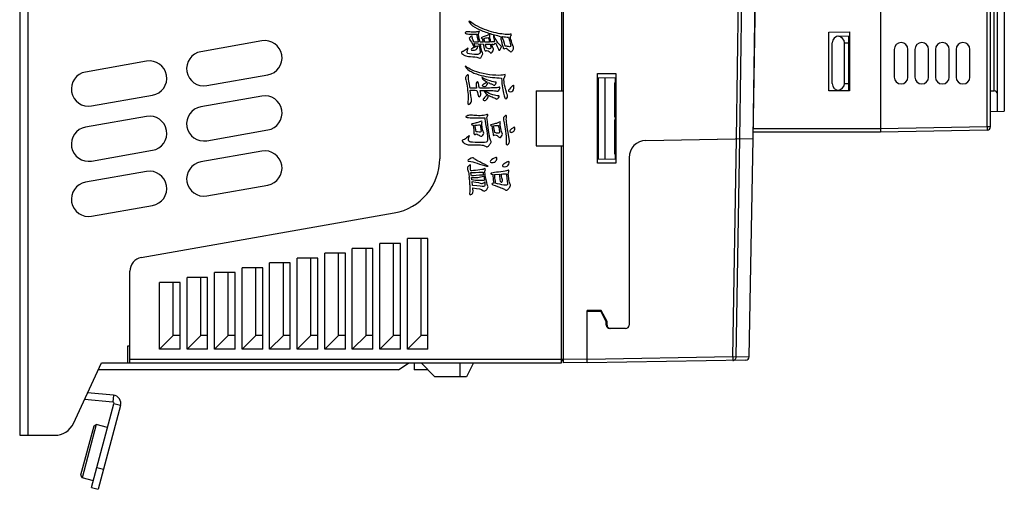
# Model space of a CAD drawing. Header units: millimetres. Extents: x 1117 to 38156, y -1945 to 7303.
# Tile 39 of 256: x 2154 to 2297, y 784 to 852. Entities that reach past the tile are written whole.
import ezdxf

# ---------------------------------------------------------------- set-up
doc = ezdxf.new("R2010")
doc.units = ezdxf.units.MM

msp = doc.modelspace()

# ---------------------------------------------------------------- linework, layer by layer
at = {"linetype": 'Continuous'}
for p, q in [((2153.731, 1019.133), (2153.731, 792.133)), ((2154.931, 1019.133), (2154.931, 792.133)), ((2232.731, 802.633), (2232.731, 1005.633)), ((2262.651, 1001.192), (2260.216, 835.194)), ((2262.683, 1002.382), (2260.231, 835.194)), ((2257.84, 835.152), (2260.254, 999.738)), ((2258.325, 835.161), (2260.739, 999.731)), ((2214.731, 970.985), (2214.731, 832.28)), ((2232.431, 964.133), (2232.431, 842.133)), ((2294.231, 836.903), (2294.231, 908.333)), ((2294.731, 836.903), (2294.731, 908.333)), ((2296.731, 908.333), (2296.731, 839.168)), ((2295.731, 839.15), (2295.731, 901.581)), ((2295.24, 842.137), (2295.24, 899.997)), ((2278.731, 872.233), (2278.731, 836.133)), ((2219.338, 850.352), (2220.113, 850.352)), ((2220.922, 849.745), (2221.023, 849.214)), ((2222.001, 850.023), (2222.001, 850.251)), ((2271.231, 850.633), (2274.231, 850.685)), ((2271.231, 842.133), (2271.231, 850.633)), ((2272.722, 850.08), (2274.231, 850.094)), ((2274.131, 842.173), (2274.131, 850.093)), ((2274.231, 850.685), (2274.231, 842.133)), ((2188.902, 849.373), (2180.039, 847.81)), ((2220.315, 849.214), (2219.675, 849.214)), ((2219.877, 848.481), (2219.742, 848.987)), ((2219.742, 848.987), (2220.383, 848.936)), ((2221.023, 849.214), (2220.585, 849.214)), ((2220.652, 848.936), (2221.091, 848.911)), ((2221.967, 849.214), (2221.293, 849.214)), ((2221.36, 848.911), (2222.068, 848.886)), ((2271.731, 843.185), (2271.731, 849.08)), ((2273.531, 849.087), (2274.131, 849.093)), ((2273.531, 843.178), (2273.531, 849.087)), ((2280.731, 848.133), (2280.731, 844.133)), ((2282.731, 844.133), (2282.731, 848.133)), ((2283.731, 848.133), (2283.731, 844.133)), ((2285.731, 844.133), (2285.731, 848.133)), ((2286.731, 848.133), (2286.731, 844.133)), ((2288.731, 844.133), (2288.731, 848.133)), ((2289.731, 848.133), (2289.731, 844.133)), ((2291.731, 844.133), (2291.731, 848.133)), ((2172.16, 846.421), (2163.297, 844.858)), ((2180.907, 842.886), (2189.77, 844.449)), ((2237.631, 831.633), (2237.631, 844.633)), ((2237.631, 844.633), (2240.331, 844.633)), ((2237.631, 844.047), (2240.231, 844.002)), ((2237.731, 844.046), (2237.731, 832.22)), ((2238.731, 844.028), (2238.731, 832.238)), ((2240.231, 844.002), (2240.231, 843.299)), ((2240.331, 844.633), (2240.331, 831.633)), ((2220.079, 842.515), (2219.136, 842.515)), ((2222.237, 843.122), (2222.574, 842.945)), ((2240.119, 843.297), (2240.231, 843.299)), ((2240.119, 843.297), (2240.119, 838.368)), ((2240.119, 842.402), (2240.331, 842.402)), ((2273.531, 843.178), (2274.131, 843.173)), ((2164.165, 839.934), (2173.028, 841.497)), ((2188.902, 841.373), (2180.039, 839.81)), ((2220.686, 841.756), (2220.585, 842.186)), ((2228.731, 842.133), (2228.731, 834.133)), ((2228.731, 842.133), (2232.731, 842.133)), ((2274.231, 842.133), (2271.231, 842.133)), ((2272.722, 842.185), (2274.231, 842.172)), ((2294.731, 842.133), (2295.24, 842.137)), ((2172.16, 838.421), (2163.297, 836.858)), ((2240.119, 838.368), (2240.231, 838.366)), ((2240.231, 838.366), (2240.231, 837.899)), ((2294.731, 839.133), (2296.731, 839.168)), ((2222.742, 836.068), (2222.54, 837.054)), ((2240.119, 837.897), (2240.231, 837.899)), ((2240.119, 837.897), (2240.119, 832.968)), ((2278.731, 836.633), (2260.252, 836.633)), ((2294.231, 836.903), (2278.731, 836.633)), ((2294.731, 836.903), (2294.231, 836.903)), ((2294.231, 836.903), (2294.24, 836.404)), ((2180.907, 834.886), (2189.77, 836.449)), ((2224.866, 834.855), (2224.664, 836.068)), ((2244.687, 834.923), (2260.231, 835.194)), ((2244.687, 834.919), (2260.234, 835.19)), ((2257.29, 803.502), (2257.842, 835.149)), ((2257.775, 803.494), (2258.328, 835.157)), ((2259.681, 803.527), (2260.234, 835.19)), ((2278.731, 836.133), (2260.245, 836.133)), ((2294.24, 836.404), (2278.731, 836.133)), ((2228.731, 834.133), (2232.731, 834.133)), ((2232.431, 802.633), (2232.431, 834.133)), ((2164.165, 831.934), (2173.028, 833.497)), ((2188.902, 833.373), (2180.039, 831.81)), ((2237.631, 832.218), (2240.231, 832.264)), ((2240.119, 832.968), (2240.231, 832.966)), ((2240.231, 832.966), (2240.231, 832.264)), ((2242.231, 832.423), (2242.231, 808.133)), ((2240.331, 831.633), (2237.631, 831.633)), ((2172.16, 830.421), (2163.297, 828.858)), ((2219.405, 829.192), (2219.372, 829.571)), ((2221.124, 829.723), (2221.225, 829.141)), ((2222.709, 830.001), (2223.45, 830.026)), ((2180.907, 826.886), (2189.77, 828.449)), ((2219.506, 828.383), (2219.439, 828.99)), ((2221.293, 828.914), (2221.293, 828.383)), ((2164.165, 823.934), (2173.028, 825.497)), ((2171.384, 817.924), (2208.12, 824.402)), ((2206.031, 804.633), (2206.031, 819.972)), ((2209.031, 819.972), (2206.031, 819.972)), ((2208.031, 806.633), (2208.031, 819.972)), ((2209.031, 804.633), (2209.031, 819.972)), ((2210.031, 804.633), (2210.031, 820.677)), ((2213.031, 820.677), (2210.031, 820.677)), ((2212.031, 806.633), (2212.031, 820.677)), ((2213.031, 804.633), (2213.031, 820.677)), ((2198.031, 804.633), (2198.031, 818.561)), ((2201.031, 818.561), (2198.031, 818.561)), ((2200.031, 806.633), (2200.031, 818.561)), ((2201.031, 804.633), (2201.031, 818.561)), ((2202.031, 804.633), (2202.031, 819.267)), ((2205.031, 819.267), (2202.031, 819.267)), ((2204.031, 806.633), (2204.031, 819.267)), ((2205.031, 804.633), (2205.031, 819.267)), ((2190.031, 804.633), (2190.031, 817.151)), ((2193.031, 817.151), (2190.031, 817.151)), ((2192.031, 806.633), (2192.031, 817.151)), ((2193.031, 804.633), (2193.031, 817.151)), ((2194.031, 804.633), (2194.031, 817.856)), ((2197.031, 817.856), (2194.031, 817.856)), ((2196.031, 806.633), (2196.031, 817.856)), ((2197.031, 804.633), (2197.031, 817.856)), ((2169.731, 802.633), (2169.731, 815.955)), ((2182.031, 804.633), (2182.031, 815.74)), ((2185.031, 815.74), (2182.031, 815.74)), ((2184.031, 806.633), (2184.031, 815.74)), ((2185.031, 804.633), (2185.031, 815.74)), ((2186.031, 804.633), (2186.031, 816.445)), ((2189.031, 816.445), (2186.031, 816.445)), ((2188.031, 806.633), (2188.031, 816.445)), ((2189.031, 804.633), (2189.031, 816.445)), ((2174.031, 804.633), (2174.031, 814.329)), ((2177.031, 814.329), (2174.031, 814.329)), ((2176.031, 806.633), (2176.031, 814.329)), ((2177.031, 804.633), (2177.031, 814.329)), ((2178.031, 804.633), (2178.031, 815.035)), ((2181.031, 815.035), (2178.031, 815.035)), ((2180.031, 806.633), (2180.031, 815.035)), ((2181.031, 804.633), (2181.031, 815.035)), ((2238.191, 810.233), (2236.131, 810.233)), ((2236.131, 802.633), (2236.131, 810.233)), ((2236.131, 810.133), (2238.131, 810.133)), ((2238.931, 808.633), (2238.131, 810.133)), ((2239.031, 808.663), (2238.191, 810.233)), ((2238.664, 809.133), (2238.78, 809.133)), ((2238.906, 808.679), (2239.031, 808.682)), ((2238.931, 808.133), (2238.931, 808.633)), ((2239.031, 808.133), (2239.031, 808.663)), ((2174.031, 804.633), (2176.031, 806.633)), ((2177.031, 806.633), (2176.031, 806.633)), ((2178.031, 804.633), (2180.031, 806.633)), ((2181.031, 806.633), (2180.031, 806.633)), ((2182.031, 804.633), (2184.031, 806.633)), ((2185.031, 806.633), (2184.031, 806.633)), ((2186.031, 804.633), (2188.031, 806.633)), ((2189.031, 806.633), (2188.031, 806.633)), ((2190.031, 804.633), (2192.031, 806.633)), ((2193.031, 806.633), (2192.031, 806.633)), ((2194.031, 804.633), (2196.031, 806.633)), ((2197.031, 806.633), (2196.031, 806.633)), ((2198.031, 804.633), (2200.031, 806.633)), ((2201.031, 806.633), (2200.031, 806.633)), ((2202.031, 804.633), (2204.031, 806.633)), ((2205.031, 806.633), (2204.031, 806.633)), ((2206.031, 804.633), (2208.031, 806.633)), ((2209.031, 806.633), (2208.031, 806.633)), ((2210.031, 804.633), (2212.031, 806.633)), ((2213.031, 806.633), (2212.031, 806.633)), ((2241.731, 807.633), (2239.431, 807.633)), ((2169.431, 802.633), (2169.431, 805.133)), ((2169.431, 805.133), (2169.731, 805.133)), ((2177.031, 804.633), (2174.031, 804.633)), ((2181.031, 804.633), (2178.031, 804.633)), ((2185.031, 804.633), (2182.031, 804.633)), ((2189.031, 804.633), (2186.031, 804.633)), ((2193.031, 804.633), (2190.031, 804.633)), ((2197.031, 804.633), (2194.031, 804.633)), ((2201.031, 804.633), (2198.031, 804.633)), ((2205.031, 804.633), (2202.031, 804.633)), ((2209.031, 804.633), (2206.031, 804.633)), ((2213.031, 804.633), (2210.031, 804.633)), ((2161.539, 793.865), (2165.627, 802.633)), ((2165.627, 802.633), (2169.431, 802.633)), ((2169.431, 802.633), (2232.431, 802.633)), ((2232.731, 803.133), (2169.731, 803.133)), ((2208.731, 801.633), (2210.231, 802.633)), ((2211.031, 802.633), (2211.031, 801.633)), ((2214.031, 800.633), (2212.031, 802.633)), ((2217.631, 802.633), (2217.631, 800.633)), ((2219.631, 802.633), (2218.631, 800.633)), ((2232.731, 802.933), (2232.431, 802.933)), ((2236.131, 803.192), (2232.731, 803.133)), ((2236.131, 802.692), (2232.731, 802.633)), ((2257.29, 803.502), (2236.131, 803.133)), ((2259.19, 803.035), (2236.131, 802.633)), ((2257.775, 803.494), (2257.29, 803.502)), ((2257.29, 803.502), (2257.299, 803.002)), ((2259.681, 803.527), (2257.775, 803.494)), ((2208.731, 801.633), (2165.161, 801.633)), ((2213.031, 801.633), (2211.031, 801.633)), ((2218.631, 800.633), (2214.031, 800.633)), ((2167.336, 797.946), (2163.595, 798.274)), ((2167.336, 797.946), (2167.249, 796.95)), ((2167.249, 796.95), (2163.145, 797.309)), ((2164.172, 784.558), (2167.425, 796.699)), ((2168.391, 796.44), (2167.425, 796.699)), ((2168.391, 796.44), (2165.138, 784.299)), ((2164.859, 793.691), (2162.788, 785.964)), ((2164.492, 793.479), (2164.859, 793.691)), ((2166.501, 793.251), (2164.859, 793.691)), ((2164.492, 793.479), (2162.576, 786.331)), ((2153.731, 792.133), (2158.82, 792.133)), ((2164.948, 787.455), (2165.914, 787.197)), ((2162.576, 786.331), (2162.788, 785.964)), ((2164.431, 785.524), (2162.788, 785.964)), ((2164.172, 784.558), (2165.138, 784.299))]:
    msp.add_line(p, q, dxfattribs=at)
for centre, radius, start, end in [((2272.731, 849.08), 1, 90.5, 180), ((2189.336, 846.911), 2.5, 280, 100), ((2153.886, 833.084), 69.043, 12.4984, 13.25162), ((2281.731, 848.133), 1, 0, 180), ((2284.731, 848.133), 1, 0, 180), ((2287.731, 848.133), 1, 0, 180), ((2290.731, 848.133), 1, 0, 180), ((2180.473, 845.348), 2.5, 100, 280), ((2172.594, 843.959), 2.5, 280, 100), ((2163.731, 842.396), 2.5, 100, 280), ((2281.731, 844.133), 1, 180, 0), ((2284.731, 844.133), 1, 180, 0), ((2287.731, 844.133), 1, 180, 0), ((2290.731, 844.133), 1, 180, 0), ((2272.731, 843.185), 1, 180.00001, 269.5), ((2189.336, 838.911), 2.5, 280, 100), ((2180.473, 837.348), 2.5, 100, 280), ((2172.594, 835.959), 2.5, 280, 100), ((2163.731, 834.396), 2.5, 100, 280), ((2294.231, 836.903), 0.5, 271, 0), ((2244.731, 832.423), 2.5, 91, 180), ((2244.731, 832.419), 2.5, 91, 180), ((2189.336, 830.911), 2.5, 280, 100), ((2206.731, 832.28), 8, 280, 0), ((2180.473, 829.348), 2.5, 100, 280), ((2172.594, 827.959), 2.5, 280, 100), ((2205.9, 827.956), 13.23, 2.39464, 6.90041), ((2163.731, 826.396), 2.5, 100, 280), ((2171.731, 815.955), 2, 100, 180), ((2239.431, 808.133), 0.5, 180, 270), ((2239.531, 808.133), 0.5, 180, 270), ((2241.731, 808.133), 0.5, 270, 0), ((2259.181, 803.535), 0.5, 271, 359), ((2167.232, 796.751), 1.2, 345, 85), ((2167.232, 796.751), 0.2, 345, 85), ((2158.82, 795.133), 3, 270, 335)]:
    msp.add_arc(centre, radius, start, end, dxfattribs=at)
for centre, major_axis, ratio, start_param, end_param in [((2272.331, 849.077), (1.2, 0.034), 0.8331575, 6.2594043, 7.6513304), ((2272.331, 843.189), (1.2, -0.034), 0.8331575, 4.9150416, 6.3069677), ((2295.231, 841.636), (0.356, 0.36), 0.9756176, -0.7792208, 0.7741223)]:
    msp.add_ellipse(centre, major_axis=major_axis, ratio=ratio, start_param=start_param, end_param=end_param, dxfattribs=at)
for points in [[(2219.329, 852.039), (2218.967, 852.324), (2218.866, 852.324), (2219.068, 852.021)], [(2219.068, 852.021), (2219.27, 851.717), (2219.641, 851.439), (2220.188, 851.17)], [(2220.547, 851.332), (2220.079, 851.54), (2219.675, 851.768), (2219.329, 852.039)], [(2220.188, 851.17), (2220.72, 850.908), (2221.259, 850.681), (2221.832, 850.504)], [(2221.933, 850.807), (2221.461, 850.959), (2220.989, 851.136), (2220.547, 851.332)], [(2218.495, 850.605), (2218.36, 850.504), (2218.428, 850.453), (2218.63, 850.403)], [(2219.102, 850.681), (2218.832, 850.731), (2218.63, 850.706), (2218.495, 850.605)], [(2218.63, 850.403), (2218.832, 850.377), (2219.068, 850.352), (2219.338, 850.352)], [(2219.203, 849.973), (2219.001, 849.821), (2218.967, 849.695), (2219.11, 849.547)], [(2219.81, 850.655), (2219.607, 850.655), (2219.372, 850.655), (2219.102, 850.681)], [(2219.11, 849.547), (2219.237, 849.417), (2219.439, 849.037), (2219.742, 848.431)], [(2219.473, 849.973), (2219.473, 850.124), (2219.405, 850.124), (2219.203, 849.973)], [(2219.675, 849.214), (2219.506, 849.568), (2219.439, 849.821), (2219.473, 849.973)], [(2220.346, 850.736), (2220.181, 850.681), (2220.012, 850.655), (2219.81, 850.655)], [(2220.113, 850.352), (2220.147, 850.124), (2220.214, 849.745), (2220.315, 849.214)], [(2220.484, 850.681), (2220.551, 850.782), (2220.484, 850.782), (2220.346, 850.736)], [(2220.585, 849.214), (2220.416, 849.922), (2220.349, 850.301), (2220.383, 850.403)], [(2220.383, 850.403), (2220.383, 850.504), (2220.416, 850.58), (2220.484, 850.681)], [(2220.855, 849.872), (2220.72, 849.821), (2220.754, 849.796), (2220.922, 849.745)], [(2221.327, 850.049), (2221.124, 849.998), (2220.956, 849.922), (2220.855, 849.872)], [(2221.158, 849.745), (2221.327, 849.796), (2221.529, 849.821), (2221.798, 849.846)], [(2221.293, 849.214), (2221.192, 849.518), (2221.158, 849.695), (2221.158, 849.745)], [(2221.832, 850.251), (2221.697, 850.175), (2221.529, 850.099), (2221.327, 850.049)], [(2221.798, 849.846), (2221.832, 849.745), (2221.9, 849.518), (2221.967, 849.214)], [(2221.832, 850.504), (2222.405, 850.327), (2222.978, 850.175), (2223.585, 850.023)], [(2222.001, 850.251), (2222.001, 850.327), (2221.933, 850.327), (2221.832, 850.251)], [(2223.217, 850.463), (2222.81, 850.529), (2222.405, 850.655), (2221.933, 850.807)], [(2222.169, 849.214), (2222.034, 849.695), (2222.001, 849.973), (2222.001, 850.023)], [(2222.709, 849.922), (2222.607, 850.175), (2222.54, 850.2), (2222.54, 850.049)], [(2222.54, 850.049), (2222.54, 849.897), (2222.574, 849.644), (2222.709, 849.29)], [(2223.187, 849.116), (2222.978, 849.417), (2222.81, 849.669), (2222.709, 849.922)], [(2224.262, 850.312), (2223.922, 850.352), (2223.585, 850.403), (2223.217, 850.463)], [(2223.585, 850.023), (2223.585, 849.897), (2223.585, 849.72), (2223.656, 849.468)], [(2223.656, 849.468), (2223.72, 849.24), (2223.754, 849.037), (2223.821, 848.835)], [(2224.259, 848.633), (2224.091, 849.088), (2223.956, 849.543), (2223.821, 849.998)], [(2223.821, 849.998), (2224.158, 849.973), (2224.461, 849.947), (2224.731, 849.897)], [(2224.964, 850.357), (2224.798, 850.301), (2224.563, 850.276), (2224.262, 850.312)], [(2224.731, 849.897), (2224.933, 849.164), (2225.034, 848.759), (2225.068, 848.658)], [(2225.136, 850.276), (2225.169, 850.377), (2225.102, 850.403), (2224.964, 850.357)], [(2225.139, 849.316), (2225.034, 849.72), (2225.001, 849.947), (2225.034, 849.998)], [(2225.034, 849.998), (2225.034, 850.074), (2225.068, 850.175), (2225.136, 850.276)], [(2218.588, 848.132), (2218.394, 847.95), (2218.192, 847.849), (2218.023, 847.824)], [(2218.832, 848.203), (2218.9, 848.355), (2218.798, 848.33), (2218.588, 848.132)], [(2218.697, 847.748), (2218.731, 847.9), (2218.765, 848.051), (2218.832, 848.203)], [(2219.372, 848.228), (2219.27, 848.127), (2219.27, 848.077), (2219.372, 848.026)], [(2219.742, 848.431), (2219.574, 848.38), (2219.439, 848.33), (2219.372, 848.228)], [(2219.372, 848.026), (2219.439, 848.001), (2219.574, 848.001), (2219.776, 848.026)], [(2219.776, 848.026), (2219.978, 848.077), (2220.113, 848.178), (2220.214, 848.355)], [(2220.213, 848.586), (2220.079, 848.557), (2219.978, 848.532), (2219.877, 848.481)], [(2220.214, 848.355), (2220.315, 848.532), (2220.315, 848.608), (2220.213, 848.586)], [(2220.383, 848.936), (2220.551, 848.203), (2220.619, 847.773), (2220.619, 847.672)], [(2220.928, 847.674), (2220.855, 847.824), (2220.754, 848.228), (2220.652, 848.936)], [(2221.293, 848.026), (2221.293, 847.874), (2221.394, 847.874), (2221.596, 848.001)], [(2221.529, 848.304), (2221.461, 848.532), (2221.394, 848.734), (2221.36, 848.911)], [(2222.034, 848.228), (2221.967, 848.228), (2221.798, 848.254), (2221.529, 848.304)], [(2221.596, 848.001), (2221.832, 847.9), (2222.001, 847.773), (2222.068, 847.672)], [(2222.169, 848.38), (2222.169, 848.279), (2222.102, 848.228), (2222.034, 848.228)], [(2222.068, 848.886), (2222.136, 848.658), (2222.169, 848.481), (2222.169, 848.38)], [(2222.709, 849.29), (2222.506, 849.24), (2222.338, 849.214), (2222.169, 849.214)], [(2222.506, 848.304), (2222.439, 848.38), (2222.372, 848.582), (2222.304, 848.886)], [(2222.304, 848.886), (2222.372, 848.886), (2222.439, 848.886), (2222.506, 848.86)], [(2222.473, 847.95), (2222.54, 848.102), (2222.54, 848.228), (2222.506, 848.304)], [(2222.506, 848.86), (2222.54, 848.86), (2222.574, 848.86), (2222.641, 848.886)], [(2222.641, 848.886), (2222.709, 848.936), (2222.776, 848.987), (2222.843, 849.088)], [(2222.843, 849.088), (2223.046, 848.683), (2223.181, 848.38), (2223.248, 848.178)], [(2223.619, 848.658), (2223.551, 848.683), (2223.383, 848.835), (2223.187, 849.116)], [(2223.248, 848.178), (2223.282, 848.001), (2223.349, 847.95), (2223.45, 848.051)], [(2223.45, 848.051), (2223.518, 848.153), (2223.585, 848.254), (2223.652, 848.405)], [(2223.652, 848.405), (2223.72, 848.557), (2223.686, 848.633), (2223.619, 848.658)], [(2223.821, 848.835), (2223.888, 848.633), (2223.922, 848.481), (2223.956, 848.33)], [(2223.956, 848.33), (2223.989, 848.203), (2224.124, 848.203), (2224.36, 848.33)], [(2224.866, 848.532), (2224.697, 848.532), (2224.495, 848.582), (2224.259, 848.633)], [(2224.36, 848.33), (2224.63, 848.153), (2224.798, 848.001), (2224.9, 847.874)], [(2225.068, 848.658), (2225.068, 848.557), (2225.001, 848.532), (2224.866, 848.532)], [(2225.405, 848.582), (2225.338, 848.683), (2225.237, 848.936), (2225.139, 849.316)], [(2225.203, 847.849), (2225.304, 847.95), (2225.372, 848.077), (2225.433, 848.205)], [(2225.433, 848.205), (2225.506, 848.355), (2225.473, 848.481), (2225.405, 848.582)], [(2218.023, 847.824), (2217.855, 847.824), (2217.821, 847.723), (2217.963, 847.549)], [(2217.963, 847.549), (2218.091, 847.394), (2218.293, 847.268), (2218.532, 847.199)], [(2218.532, 847.199), (2218.731, 847.141), (2219.068, 847.091), (2219.54, 847.065)], [(2219.405, 847.445), (2218.866, 847.495), (2218.664, 847.596), (2218.697, 847.748)], [(2220.383, 847.445), (2220.248, 847.394), (2219.945, 847.394), (2219.405, 847.445)], [(2219.54, 847.065), (2220.012, 847.04), (2220.282, 846.99), (2220.416, 846.914)], [(2220.619, 847.672), (2220.585, 847.571), (2220.518, 847.495), (2220.383, 847.445)], [(2220.416, 846.914), (2220.518, 846.838), (2220.619, 846.838), (2220.686, 846.939)], [(2220.686, 846.939), (2220.754, 847.04), (2220.855, 847.167), (2220.922, 847.293)], [(2220.922, 847.293), (2220.989, 847.419), (2220.989, 847.546), (2220.928, 847.674)], [(2222.068, 847.672), (2222.136, 847.571), (2222.203, 847.546), (2222.27, 847.622)], [(2222.27, 847.622), (2222.338, 847.697), (2222.405, 847.799), (2222.473, 847.95)], [(2224.9, 847.874), (2224.967, 847.748), (2225.068, 847.748), (2225.203, 847.849)], [(2218.563, 845.65), (2218.36, 845.801), (2218.36, 845.726), (2218.626, 845.42)], [(2219.439, 845.144), (2219.034, 845.346), (2218.731, 845.498), (2218.563, 845.65)], [(2218.626, 845.42), (2218.866, 845.144), (2219.237, 844.917), (2219.709, 844.714)], [(2221.022, 844.635), (2220.349, 844.79), (2219.843, 844.942), (2219.439, 845.144)], [(2218.664, 844.36), (2218.529, 844.209), (2218.461, 844.057), (2218.461, 843.956)], [(2218.461, 843.956), (2218.495, 843.855), (2218.563, 843.627), (2218.63, 843.324)], [(2218.9, 844.335), (2218.9, 844.512), (2218.798, 844.512), (2218.664, 844.36)], [(2218.95, 843.55), (2218.9, 843.905), (2218.9, 844.158), (2218.9, 844.335)], [(2219.709, 844.714), (2220.181, 844.512), (2220.652, 844.386), (2221.091, 844.285)], [(2221.057, 843.956), (2220.855, 844.108), (2220.787, 844.108), (2220.888, 843.956)], [(2220.888, 843.956), (2220.956, 843.804), (2221.225, 843.627), (2221.63, 843.4)], [(2222.877, 844.386), (2222.27, 844.411), (2221.664, 844.487), (2221.022, 844.635)], [(2222.038, 843.557), (2221.596, 843.703), (2221.259, 843.83), (2221.057, 843.956)], [(2221.091, 844.285), (2221.529, 844.183), (2221.967, 844.133), (2222.405, 844.082)], [(2222.405, 844.082), (2222.81, 844.032), (2223.248, 844.006), (2223.72, 843.981)], [(2224.057, 844.436), (2223.855, 844.386), (2223.484, 844.36), (2222.877, 844.386)], [(2223.72, 843.981), (2223.72, 843.425), (2223.787, 842.945), (2223.857, 842.54)], [(2224.259, 844.36), (2224.293, 844.487), (2224.225, 844.512), (2224.057, 844.436)], [(2224.074, 843.5), (2224.057, 843.804), (2224.057, 844.006), (2224.124, 844.057)], [(2224.124, 844.057), (2224.158, 844.133), (2224.192, 844.234), (2224.259, 844.36)], [(2218.63, 843.324), (2218.697, 843.021), (2218.731, 842.641), (2218.782, 842.185)], [(2219.136, 842.515), (2219.068, 842.869), (2219.001, 843.197), (2218.95, 843.55)], [(2220.147, 843.4), (2220.046, 843.299), (2220.012, 843.172), (2220.012, 843.021)], [(2220.012, 843.021), (2220.012, 842.869), (2220.046, 842.717), (2220.079, 842.515)], [(2220.352, 843.173), (2220.282, 843.45), (2220.214, 843.526), (2220.147, 843.4)], [(2220.518, 842.515), (2220.45, 842.692), (2220.416, 842.919), (2220.352, 843.173)], [(2222.237, 842.54), (2221.967, 842.54), (2221.394, 842.515), (2220.518, 842.515)], [(2221.091, 843.071), (2220.888, 842.97), (2220.855, 842.869), (2221.023, 842.818)], [(2221.023, 842.818), (2221.192, 842.768), (2221.327, 842.768), (2221.428, 842.818)], [(2221.63, 843.4), (2221.461, 843.299), (2221.293, 843.197), (2221.091, 843.071)], [(2221.428, 842.818), (2221.529, 842.869), (2221.63, 843.046), (2221.765, 843.324)], [(2221.765, 843.324), (2221.967, 843.248), (2222.102, 843.172), (2222.237, 843.122)], [(2222.843, 843.4), (2222.709, 843.374), (2222.439, 843.425), (2222.038, 843.557)], [(2222.911, 842.565), (2222.709, 842.565), (2222.506, 842.54), (2222.237, 842.54)], [(2222.574, 842.945), (2222.675, 842.894), (2222.776, 842.945), (2222.877, 843.147)], [(2222.877, 843.147), (2222.978, 843.349), (2222.978, 843.425), (2222.843, 843.4)], [(2223.383, 842.667), (2223.248, 842.616), (2223.113, 842.565), (2222.911, 842.565)], [(2223.282, 842.136), (2223.349, 842.186), (2223.383, 842.313), (2223.446, 842.49)], [(2223.446, 842.49), (2223.518, 842.692), (2223.484, 842.742), (2223.383, 842.667)], [(2223.857, 842.54), (2223.922, 842.161), (2223.989, 841.832), (2224.057, 841.58)], [(2224.327, 842.287), (2224.192, 842.793), (2224.091, 843.197), (2224.074, 843.5)], [(2224.596, 841.377), (2224.563, 841.478), (2224.461, 841.782), (2224.327, 842.287)], [(2224.866, 842.388), (2224.63, 842.11), (2224.664, 841.984), (2225.001, 841.984)], [(2225.405, 842.919), (2225.27, 842.844), (2225.102, 842.667), (2224.866, 842.388)], [(2225.001, 841.984), (2225.304, 841.984), (2225.473, 842.161), (2225.506, 842.515)], [(2225.506, 842.515), (2225.54, 842.869), (2225.506, 842.995), (2225.405, 842.919)], [(2218.782, 842.185), (2218.832, 841.731), (2218.866, 841.377), (2218.866, 841.15)], [(2218.866, 841.15), (2218.866, 840.922), (2218.832, 840.695), (2218.832, 840.492)], [(2219.338, 840.947), (2219.27, 841.2), (2219.203, 841.605), (2219.136, 842.212)], [(2219.136, 842.212), (2219.473, 842.212), (2219.81, 842.212), (2220.147, 842.186)], [(2219.203, 840.341), (2219.338, 840.492), (2219.405, 840.695), (2219.338, 840.947)], [(2220.147, 842.186), (2220.214, 841.756), (2220.315, 841.478), (2220.389, 841.354)], [(2220.389, 841.354), (2220.45, 841.251), (2220.551, 841.251), (2220.619, 841.377)], [(2220.585, 842.186), (2221.225, 842.186), (2221.765, 842.186), (2222.17, 842.174)], [(2220.619, 841.377), (2220.686, 841.504), (2220.716, 841.63), (2220.686, 841.756)], [(2221.124, 841.023), (2220.989, 840.846), (2220.989, 840.745), (2221.192, 840.72)], [(2221.463, 841.986), (2221.158, 842.161), (2221.091, 842.161), (2221.233, 841.988)], [(2221.697, 841.58), (2221.428, 841.377), (2221.259, 841.2), (2221.124, 841.023)], [(2221.192, 840.72), (2221.394, 840.72), (2221.529, 840.796), (2221.63, 840.973)], [(2221.233, 841.988), (2221.36, 841.832), (2221.495, 841.681), (2221.697, 841.58)], [(2222.443, 841.56), (2222.068, 841.681), (2221.731, 841.832), (2221.463, 841.986)], [(2221.63, 840.973), (2221.731, 841.175), (2221.798, 841.352), (2221.798, 841.504)], [(2221.798, 841.504), (2222.034, 841.377), (2222.27, 841.276), (2222.502, 841.169)], [(2222.17, 842.174), (2222.574, 842.161), (2222.877, 842.136), (2223.012, 842.085)], [(2223.248, 841.403), (2223.046, 841.403), (2222.776, 841.453), (2222.443, 841.56)], [(2222.502, 841.169), (2222.709, 841.074), (2222.877, 840.998), (2222.945, 840.947)], [(2222.945, 840.947), (2223.012, 840.897), (2223.147, 840.947), (2223.275, 841.127)], [(2223.012, 842.085), (2223.147, 842.06), (2223.214, 842.085), (2223.282, 842.136)], [(2223.275, 841.127), (2223.416, 841.327), (2223.416, 841.403), (2223.248, 841.403)], [(2224.057, 841.58), (2224.124, 841.327), (2224.192, 841.124), (2224.259, 841.023)], [(2224.259, 841.023), (2224.327, 840.922), (2224.394, 840.922), (2224.495, 841.049)], [(2224.495, 841.049), (2224.563, 841.175), (2224.596, 841.276), (2224.596, 841.377)], [(2218.832, 840.492), (2218.832, 840.29), (2218.832, 840.164), (2218.9, 840.138)], [(2218.9, 840.138), (2218.967, 840.138), (2219.068, 840.189), (2219.203, 840.341)], [(2218.664, 838.47), (2218.428, 838.394), (2218.461, 838.318), (2218.73, 838.265)], [(2219.136, 838.596), (2219.034, 838.596), (2218.866, 838.571), (2218.664, 838.47)], [(2218.73, 838.265), (2218.967, 838.217), (2219.304, 838.192), (2219.675, 838.192)], [(2219.675, 838.546), (2219.405, 838.596), (2219.237, 838.596), (2219.136, 838.596)], [(2220.619, 838.521), (2220.248, 838.521), (2219.945, 838.521), (2219.675, 838.546)], [(2219.675, 838.192), (2220.046, 838.192), (2220.585, 838.217), (2221.293, 838.217)], [(2221.461, 838.647), (2221.259, 838.571), (2220.956, 838.521), (2220.619, 838.521)], [(2221.293, 838.217), (2221.293, 838.04), (2221.36, 837.585), (2221.495, 836.852)], [(2221.731, 838.596), (2221.765, 838.697), (2221.664, 838.723), (2221.461, 838.647)], [(2221.596, 838.242), (2221.664, 838.369), (2221.697, 838.495), (2221.731, 838.596)], [(2221.967, 835.487), (2221.9, 835.79), (2221.798, 836.726), (2221.596, 838.242)], [(2224.192, 838.445), (2224.023, 838.318), (2223.956, 838.167), (2223.989, 838.015)], [(2223.989, 838.015), (2224.023, 837.863), (2224.057, 837.585), (2224.124, 837.206)], [(2224.428, 838.369), (2224.428, 838.571), (2224.36, 838.596), (2224.192, 838.445)], [(2224.428, 837.535), (2224.394, 837.888), (2224.394, 838.167), (2224.428, 838.369)], [(2219.539, 837.361), (2219.27, 837.307), (2219.304, 837.231), (2219.574, 837.13)], [(2220.147, 837.484), (2219.978, 837.459), (2219.776, 837.408), (2219.539, 837.361)], [(2219.574, 837.13), (2219.641, 836.624), (2219.709, 836.245), (2219.709, 835.992)], [(2219.843, 837.13), (2220.012, 837.155), (2220.282, 837.181), (2220.619, 837.206)], [(2220.012, 836.169), (2219.945, 836.574), (2219.911, 836.877), (2219.843, 837.13)], [(2220.652, 837.661), (2220.484, 837.585), (2220.315, 837.535), (2220.147, 837.484)], [(2220.619, 837.206), (2220.652, 836.953), (2220.686, 836.726), (2220.72, 836.523)], [(2220.888, 837.636), (2220.888, 837.737), (2220.821, 837.737), (2220.652, 837.661)], [(2220.922, 836.751), (2220.855, 837.054), (2220.821, 837.256), (2220.855, 837.358)], [(2220.855, 837.358), (2220.855, 837.459), (2220.888, 837.535), (2220.888, 837.636)], [(2221.091, 836.144), (2221.023, 836.245), (2220.989, 836.447), (2220.922, 836.751)], [(2221.495, 836.852), (2221.63, 836.119), (2221.697, 835.613), (2221.697, 835.31)], [(2222.338, 837.231), (2222.068, 837.181), (2222.034, 837.105), (2222.304, 837.029)], [(2222.304, 837.029), (2222.372, 836.523), (2222.439, 836.144), (2222.473, 835.891)], [(2222.978, 837.408), (2222.843, 837.358), (2222.607, 837.307), (2222.338, 837.231)], [(2222.54, 837.054), (2222.776, 837.08), (2223.012, 837.105), (2223.248, 837.105)], [(2223.383, 837.585), (2223.248, 837.535), (2223.113, 837.459), (2222.978, 837.408)], [(2223.248, 837.105), (2223.315, 836.903), (2223.349, 836.675), (2223.383, 836.473)], [(2223.551, 837.509), (2223.551, 837.636), (2223.484, 837.661), (2223.383, 837.585)], [(2223.587, 836.65), (2223.518, 837.004), (2223.484, 837.206), (2223.518, 837.256)], [(2223.518, 837.256), (2223.518, 837.307), (2223.551, 837.408), (2223.551, 837.509)], [(2223.787, 835.992), (2223.72, 836.094), (2223.652, 836.321), (2223.587, 836.65)], [(2224.124, 837.206), (2224.192, 836.827), (2224.259, 836.397), (2224.328, 835.891)], [(2224.664, 836.068), (2224.529, 836.7), (2224.461, 837.181), (2224.428, 837.535)], [(2225.33, 836.732), (2225.102, 836.574), (2224.967, 836.447), (2224.9, 836.346)], [(2225.641, 836.675), (2225.641, 836.877), (2225.54, 836.877), (2225.33, 836.732)], [(2225.473, 836.22), (2225.574, 836.346), (2225.641, 836.498), (2225.641, 836.675)], [(2218.802, 835.46), (2218.596, 835.234), (2218.36, 835.082), (2218.158, 835.032)], [(2219.034, 835.487), (2219.102, 835.714), (2219.034, 835.714), (2218.802, 835.46)], [(2218.9, 834.981), (2218.9, 835.082), (2218.933, 835.259), (2219.034, 835.487)], [(2219.709, 835.992), (2219.709, 835.74), (2219.843, 835.714), (2220.046, 835.891)], [(2220.45, 836.144), (2220.315, 836.144), (2220.147, 836.169), (2220.012, 836.169)], [(2220.046, 835.891), (2220.248, 835.815), (2220.416, 835.714), (2220.551, 835.613)], [(2220.72, 836.169), (2220.686, 836.144), (2220.585, 836.144), (2220.45, 836.144)], [(2220.551, 835.613), (2220.686, 835.512), (2220.787, 835.512), (2220.855, 835.563)], [(2220.72, 836.523), (2220.754, 836.321), (2220.754, 836.22), (2220.72, 836.169)], [(2220.855, 835.563), (2220.922, 835.613), (2221.023, 835.714), (2221.084, 835.817)], [(2221.084, 835.817), (2221.158, 835.942), (2221.158, 836.043), (2221.091, 836.144)], [(2221.697, 835.31), (2221.697, 835.006), (2221.664, 834.829), (2221.596, 834.728)], [(2222.169, 834.88), (2222.102, 834.981), (2222.034, 835.183), (2221.967, 835.487)], [(2222.473, 835.891), (2222.473, 835.638), (2222.574, 835.588), (2222.776, 835.765)], [(2223.214, 835.967), (2223.079, 835.967), (2222.945, 836.018), (2222.742, 836.068)], [(2222.776, 835.765), (2222.978, 835.689), (2223.147, 835.588), (2223.282, 835.462)], [(2223.416, 836.068), (2223.416, 836.018), (2223.349, 835.967), (2223.214, 835.967)], [(2223.282, 835.462), (2223.416, 835.36), (2223.518, 835.335), (2223.619, 835.411)], [(2223.383, 836.473), (2223.416, 836.271), (2223.416, 836.119), (2223.416, 836.068)], [(2223.619, 835.411), (2223.686, 835.512), (2223.754, 835.588), (2223.821, 835.689)], [(2223.821, 835.689), (2223.888, 835.79), (2223.855, 835.891), (2223.787, 835.992)], [(2224.328, 835.891), (2224.394, 835.411), (2224.394, 835.032), (2224.394, 834.779)], [(2224.9, 836.346), (2224.832, 836.245), (2224.9, 836.169), (2225.065, 836.114)], [(2225.065, 836.114), (2225.203, 836.068), (2225.338, 836.119), (2225.473, 836.22)], [(2218.158, 835.032), (2217.956, 834.981), (2217.922, 834.905), (2218.023, 834.754)], [(2218.023, 834.754), (2218.158, 834.602), (2218.293, 834.501), (2218.461, 834.425)], [(2218.461, 834.425), (2218.63, 834.349), (2218.798, 834.299), (2219.034, 834.299)], [(2219.102, 834.728), (2218.967, 834.779), (2218.9, 834.88), (2218.9, 834.981)], [(2219.034, 834.299), (2219.27, 834.299), (2219.607, 834.273), (2220.079, 834.273)], [(2220.383, 834.627), (2219.641, 834.627), (2219.237, 834.678), (2219.102, 834.728)], [(2220.079, 834.273), (2220.551, 834.273), (2220.855, 834.273), (2221.023, 834.223)], [(2221.596, 834.728), (2221.529, 834.653), (2221.124, 834.627), (2220.383, 834.627)], [(2221.023, 834.223), (2221.192, 834.197), (2221.327, 834.147), (2221.461, 834.046)], [(2221.461, 834.046), (2221.563, 833.97), (2221.664, 833.995), (2221.798, 834.096)], [(2221.798, 834.096), (2221.9, 834.197), (2222.001, 834.324), (2222.102, 834.476)], [(2222.102, 834.476), (2222.203, 834.627), (2222.237, 834.779), (2222.169, 834.88)], [(2224.394, 834.779), (2224.36, 834.526), (2224.36, 834.374), (2224.428, 834.324)], [(2224.428, 834.324), (2224.495, 834.273), (2224.563, 834.299), (2224.697, 834.4)], [(2224.697, 834.4), (2224.832, 834.526), (2224.866, 834.678), (2224.866, 834.855)], [(2219.675, 832.352), (2219.607, 832.453), (2219.405, 832.428), (2219.068, 832.226)], [(2220.113, 832.023), (2219.911, 832.15), (2219.742, 832.251), (2219.675, 832.352)], [(2222.877, 832.453), (2222.742, 832.428), (2222.54, 832.301), (2222.27, 832.099)], [(2223.012, 832.2), (2223.046, 832.403), (2223.012, 832.504), (2222.877, 832.453)], [(2219.068, 832.226), (2218.731, 832.023), (2218.731, 831.922), (2219.034, 831.897)], [(2218.967, 831.265), (2218.798, 831.113), (2218.731, 830.987), (2218.768, 830.836)], [(2218.768, 830.836), (2218.798, 830.709), (2218.832, 830.532), (2218.9, 830.304)], [(2219.203, 831.24), (2219.203, 831.417), (2219.102, 831.417), (2218.967, 831.265)], [(2219.034, 831.897), (2219.304, 831.897), (2219.709, 831.796), (2220.181, 831.619)], [(2219.237, 830.506), (2219.203, 830.835), (2219.203, 831.088), (2219.203, 831.24)], [(2221.259, 831.467), (2220.686, 831.72), (2220.315, 831.922), (2220.113, 832.023)], [(2220.181, 831.619), (2220.652, 831.442), (2221.124, 831.315), (2221.529, 831.214)], [(2221.36, 830.734), (2221.36, 830.86), (2221.293, 830.886), (2221.158, 830.785)], [(2221.529, 831.214), (2221.933, 831.113), (2221.832, 831.214), (2221.259, 831.467)], [(2222.27, 832.099), (2222.001, 831.897), (2222.001, 831.796), (2222.203, 831.745)], [(2222.203, 831.745), (2222.405, 831.72), (2222.607, 831.745), (2222.742, 831.796)], [(2222.742, 831.796), (2222.877, 831.872), (2222.945, 831.998), (2223.012, 832.2)], [(2223.848, 831.292), (2223.787, 831.189), (2223.888, 831.113), (2224.192, 831.113)], [(2224.225, 831.619), (2224.057, 831.518), (2223.922, 831.417), (2223.848, 831.292)], [(2224.192, 831.113), (2224.461, 831.113), (2224.664, 831.24), (2224.76, 831.493)], [(2224.697, 831.846), (2224.563, 831.796), (2224.394, 831.72), (2224.225, 831.619)], [(2224.76, 831.493), (2224.866, 831.771), (2224.832, 831.897), (2224.697, 831.846)], [(2218.9, 830.304), (2218.967, 830.077), (2219.001, 829.824), (2219.034, 829.546)], [(2220.248, 830.608), (2219.776, 830.557), (2219.439, 830.532), (2219.237, 830.506)], [(2219.27, 830.254), (2219.54, 830.279), (2220.113, 830.304), (2221.023, 830.329)], [(2219.338, 829.773), (2219.304, 829.925), (2219.27, 830.102), (2219.27, 830.254)], [(2221.091, 829.9), (2220.248, 829.874), (2219.675, 829.824), (2219.338, 829.773)], [(2219.372, 829.571), (2219.709, 829.546), (2219.978, 829.546), (2220.248, 829.571)], [(2221.158, 830.785), (2221.023, 830.709), (2220.72, 830.658), (2220.248, 830.608)], [(2220.248, 829.571), (2220.518, 829.622), (2220.787, 829.672), (2221.124, 829.723)], [(2221.023, 830.329), (2221.023, 830.228), (2221.057, 830.102), (2221.091, 829.9)], [(2221.352, 829.848), (2221.293, 830.203), (2221.259, 830.405), (2221.293, 830.456)], [(2221.293, 830.456), (2221.327, 830.532), (2221.36, 830.633), (2221.36, 830.734)], [(2221.697, 828.383), (2221.63, 828.484), (2221.495, 828.99), (2221.352, 829.848)], [(2222.473, 830.228), (2222.203, 830.178), (2222.102, 830.153), (2222.169, 830.102)], [(2222.169, 830.102), (2222.203, 830.051), (2222.304, 830.026), (2222.439, 830.001)], [(2222.439, 830.001), (2222.439, 829.799), (2222.473, 829.571), (2222.506, 829.369)], [(2223.618, 830.382), (2223.113, 830.329), (2222.742, 830.279), (2222.473, 830.228)], [(2222.793, 829.266), (2222.742, 829.546), (2222.709, 829.799), (2222.709, 830.001)], [(2223.45, 830.026), (2223.383, 829.773), (2223.416, 829.521), (2223.484, 829.217)], [(2224.596, 830.557), (2224.428, 830.481), (2224.091, 830.431), (2223.618, 830.382)], [(2223.652, 830.051), (2224.023, 830.102), (2224.293, 830.102), (2224.428, 830.077)], [(2223.821, 829.344), (2223.754, 829.571), (2223.686, 829.799), (2223.652, 830.051)], [(2224.428, 830.077), (2224.461, 829.723), (2224.495, 829.394), (2224.53, 829.091)], [(2224.765, 830.431), (2224.832, 830.608), (2224.765, 830.658), (2224.596, 830.557)], [(2224.697, 829.976), (2224.697, 830.102), (2224.697, 830.254), (2224.765, 830.431)], [(2224.782, 829.241), (2224.731, 829.596), (2224.697, 829.849), (2224.697, 829.976)], [(2219.119, 828.509), (2219.136, 828.105), (2219.136, 827.751), (2219.102, 827.498)], [(2220.484, 829.091), (2220.113, 829.116), (2219.742, 829.141), (2219.405, 829.192)], [(2219.439, 828.99), (2220.214, 828.838), (2220.652, 828.737), (2220.787, 828.686)], [(2221.091, 828.256), (2220.956, 828.256), (2220.45, 828.282), (2219.506, 828.383)], [(2219.574, 827.549), (2219.574, 827.675), (2219.54, 827.852), (2219.54, 828.054)], [(2219.54, 828.054), (2220.349, 827.953), (2220.855, 827.827), (2220.997, 827.68)], [(2221.225, 829.141), (2221.091, 829.091), (2220.855, 829.091), (2220.484, 829.091)], [(2220.787, 828.686), (2220.922, 828.636), (2221.091, 828.712), (2221.293, 828.914)], [(2221.293, 828.383), (2221.293, 828.332), (2221.225, 828.282), (2221.091, 828.256)], [(2221.394, 827.65), (2221.529, 827.751), (2221.63, 827.877), (2221.692, 828.005)], [(2221.692, 828.005), (2221.765, 828.155), (2221.765, 828.282), (2221.697, 828.383)], [(2222.574, 828.737), (2222.169, 828.686), (2222.237, 828.56), (2222.773, 828.378)], [(2222.506, 829.369), (2222.506, 829.167), (2222.54, 828.964), (2222.574, 828.737)], [(2222.773, 828.378), (2223.282, 828.206), (2223.619, 828.079), (2223.787, 828.004)], [(2222.81, 828.712), (2222.843, 828.813), (2222.843, 828.99), (2222.793, 829.266)], [(2224.023, 828.456), (2223.652, 828.509), (2223.248, 828.61), (2222.81, 828.712)], [(2223.484, 829.217), (2223.551, 828.914), (2223.619, 828.813), (2223.754, 828.888)], [(2223.754, 828.888), (2223.855, 828.964), (2223.888, 829.116), (2223.821, 829.344)], [(2223.787, 828.004), (2223.956, 827.953), (2224.091, 827.877), (2224.225, 827.776)], [(2224.563, 828.535), (2224.563, 828.433), (2224.36, 828.408), (2224.023, 828.456)], [(2224.53, 829.091), (2224.563, 828.813), (2224.563, 828.636), (2224.563, 828.535)], [(2224.596, 827.776), (2224.697, 827.877), (2224.798, 828.004), (2224.9, 828.155)], [(2224.967, 828.56), (2224.9, 828.661), (2224.832, 828.888), (2224.782, 829.241)], [(2224.9, 828.155), (2225.001, 828.307), (2225.034, 828.459), (2224.967, 828.56)], [(2219.102, 827.498), (2219.068, 827.245), (2219.068, 827.119), (2219.102, 827.068)], [(2219.102, 827.068), (2219.136, 827.018), (2219.203, 827.018), (2219.27, 827.068)], [(2219.27, 827.068), (2219.338, 827.119), (2219.439, 827.169), (2219.506, 827.245)], [(2219.506, 827.245), (2219.574, 827.346), (2219.574, 827.447), (2219.574, 827.549)], [(2220.997, 827.68), (2221.124, 827.549), (2221.259, 827.549), (2221.394, 827.65)], [(2224.225, 827.776), (2224.36, 827.675), (2224.461, 827.675), (2224.596, 827.776)]]:
    msp.add_open_spline(points, degree=3, dxfattribs=at)
msp.add_open_spline([(2257.299, 803.002), (2257.36, 803.003), (2257.486, 803.031), (2257.643, 803.141), (2257.748, 803.303), (2257.774, 803.43), (2257.775, 803.494)], degree=3, knots=[0, 0, 0, 0, 0.246568, 0.4951338, 0.7465367, 1, 1, 1, 1], dxfattribs=at)

doc.saveas('drawing.dxf')
